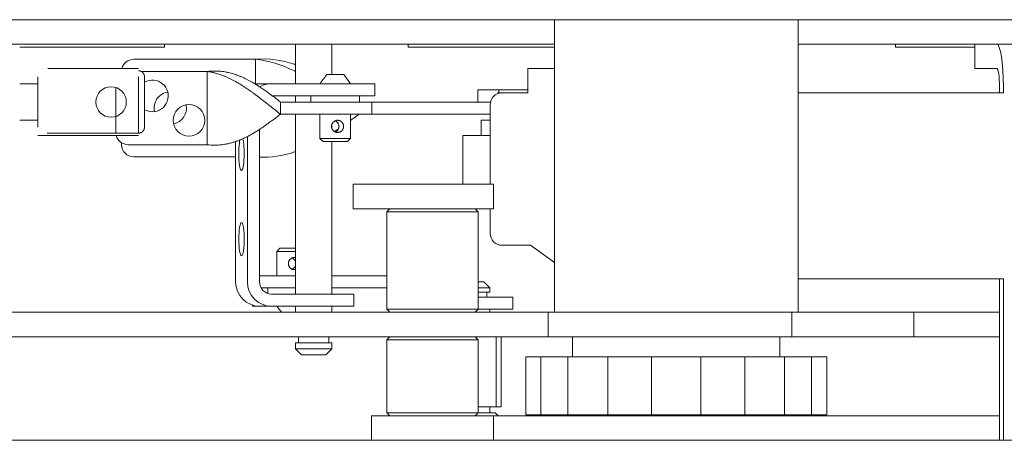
# Model space of a CAD drawing. Header units: millimetres. Extents: x 0 to 594, y 0 to 420.
# Tile 6 of 83: x 97 to 129, y 121 to 135. Entities that reach past the tile are written whole.
import ezdxf

# ---------------------------------------------------------------- set-up
doc = ezdxf.new("R2010")
doc.units = ezdxf.units.MM
doc.linetypes.add('K5LT_THIN', pattern=[0])
doc.layers.add('Системный слой', color=7, linetype='Continuous')

# ---------------------------------------------------------------- blocks, each defined once
blk = doc.blocks.new('U1')
at = {"layer": 'Системный слой', "color": 7, "linetype": 'K5LT_THIN', "lineweight": 18}
for p, q in [((75.268, 134.984), (114.668, 134.984)), ((114.668, 134.984), (122.668, 134.984)), ((114.668, 133.784), (114.668, 134.984)), ((122.668, 134.984), (122.668, 133.784)), ((122.668, 134.984), (127.54, 134.984)), ((127.54, 134.984), (128.954, 134.984)), ((128.954, 134.984), (135.064, 134.984)), ((75.268, 134.184), (114.668, 134.184)), ((101.868, 134.184), (101.868, 134.084)), ((106.168, 132.884), (106.168, 134.184)), ((107.368, 133.184), (107.368, 134.184)), ((109.868, 134.084), (109.868, 134.184)), ((122.668, 134.184), (127.54, 134.184)), ((125.868, 134.084), (125.868, 134.184)), ((127.54, 134.184), (128.954, 134.184)), ((128.468, 133.384), (128.468, 134.184)), ((128.954, 134.184), (133.468, 134.184)), ((101.868, 134.084), (97.118, 134.084)), ((114.668, 134.084), (109.868, 134.084)), ((128.468, 134.084), (125.868, 134.084)), ((100.86, 133.684), (104.86, 133.684)), ((104.86, 133.684), (104.86, 132.872)), ((114.668, 133.784), (114.668, 125.384)), ((122.668, 125.384), (122.668, 133.784)), ((101.018, 133.384), (98.044, 133.384)), ((103.275, 133.284), (101.111, 133.284)), ((103.275, 130.884), (103.275, 133.284)), ((107.195, 133.184), (106.975, 132.884)), ((107.195, 133.184), (107.755, 133.184)), ((107.755, 133.184), (107.975, 132.884)), ((113.794, 132.584), (113.794, 133.384)), ((113.794, 133.384), (114.668, 133.384)), ((128.495, 133.384), (128.468, 133.384)), ((129.186, 133.384), (128.495, 133.384)), ((97.718, 132.884), (97.118, 132.884)), ((97.718, 132.284), (97.718, 133.107)), ((101.018, 133.107), (101.018, 132.284)), ((101.218, 133.091), (101.218, 132.032)), ((101.218, 131.478), (101.218, 133.091)), ((104.996, 132.884), (105.382, 132.884)), ((105.382, 132.884), (105.841, 132.884)), ((105.841, 132.884), (106.404, 132.884)), ((106.404, 132.884), (106.863, 132.884)), ((106.863, 132.884), (108.442, 132.884)), ((108.442, 132.884), (108.778, 132.884)), ((108.778, 132.484), (108.778, 132.884)), ((100.275, 132.759), (100.275, 131.284)), ((112.161, 132.684), (112.84, 132.684)), ((112.161, 132.684), (112.161, 132.284)), ((112.939, 132.584), (112.809, 132.584)), ((112.809, 132.584), (112.809, 132.56)), ((112.84, 132.684), (112.84, 132.584)), ((112.84, 132.684), (113.794, 132.684)), ((112.939, 132.584), (113.794, 132.584)), ((125.725, 132.584), (122.668, 132.584)), ((126.383, 132.584), (125.725, 132.584)), ((126.383, 132.584), (129.405, 132.584)), ((129.28, 132.584), (129.28, 132.784)), ((129.405, 132.784), (129.405, 132.584)), ((97.718, 131.462), (97.718, 132.284)), ((101.018, 132.284), (101.018, 131.26)), ((105.416, 132.484), (105.841, 132.484)), ((105.675, 132.284), (105.675, 131.884)), ((108.275, 132.284), (105.675, 132.284)), ((105.841, 132.484), (106.404, 132.484)), ((106.168, 132.284), (106.168, 132.484)), ((106.404, 132.484), (106.863, 132.484)), ((106.675, 132.484), (106.675, 132.284)), ((106.863, 132.484), (108.442, 132.484)), ((108.275, 132.484), (108.275, 132.284)), ((108.675, 132.284), (108.275, 132.284)), ((108.442, 132.484), (108.778, 132.484)), ((108.675, 132.284), (112.571, 132.284)), ((108.675, 131.884), (108.675, 132.284)), ((112.559, 129.584), (112.559, 132.184)), ((108.275, 131.884), (105.675, 131.884)), ((106.168, 125.984), (106.168, 131.884)), ((106.975, 131.884), (106.975, 131.084)), ((107.975, 131.884), (107.975, 131.084)), ((108.675, 131.884), (108.275, 131.884)), ((108.675, 131.884), (112.559, 131.884)), ((97.718, 131.684), (97.118, 131.684)), ((107.368, 131.407), (107.368, 131.561)), ((112.26, 131.684), (112.26, 131.184)), ((112.26, 131.684), (112.559, 131.684)), ((101.018, 131.26), (98.018, 131.26)), ((98.018, 131.26), (100.276, 131.26)), ((104.987, 131.382), (104.987, 126.384)), ((101.018, 131.184), (97.718, 131.184)), ((100.46, 130.884), (100.46, 130.947)), ((104.206, 126.384), (104.206, 130.986)), ((104.592, 131.151), (104.592, 126.384)), ((107.075, 130.984), (106.975, 131.084)), ((106.982, 131.084), (106.975, 131.084)), ((107.556, 131.084), (106.982, 131.084)), ((107.081, 130.984), (107.075, 130.984)), ((107.875, 130.984), (107.081, 130.984)), ((107.368, 125.984), (107.368, 130.984)), ((107.975, 131.084), (107.556, 131.084)), ((107.875, 130.984), (107.975, 131.084)), ((111.66, 129.584), (111.66, 131.184)), ((112.559, 131.184), (111.66, 131.184)), ((100.675, 130.884), (103.275, 130.884)), ((104.206, 130.484), (100.86, 130.484)), ((108.868, 129.584), (108.068, 129.584)), ((108.068, 129.584), (108.068, 128.784)), ((111.868, 129.584), (108.868, 129.584)), ((112.668, 129.584), (111.868, 129.584)), ((112.668, 129.584), (112.668, 128.784)), ((108.868, 128.784), (108.068, 128.784)), ((111.868, 128.784), (108.868, 128.784)), ((109.268, 128.784), (109.168, 128.684)), ((109.168, 128.684), (109.168, 125.484)), ((109.168, 128.684), (111.18, 128.684)), ((111.18, 128.684), (112.168, 128.684)), ((112.668, 128.784), (111.868, 128.784)), ((112.068, 128.784), (112.168, 128.684)), ((112.168, 128.684), (112.168, 125.484)), ((112.559, 127.984), (112.559, 128.784)), ((105.661, 127.484), (105.561, 127.384)), ((105.561, 126.584), (105.561, 127.384)), ((105.561, 127.384), (105.567, 127.384)), ((105.567, 127.384), (106.141, 127.384)), ((105.661, 127.484), (106.168, 127.484)), ((106.141, 127.384), (106.168, 127.384)), ((113.887, 127.584), (112.939, 127.584)), ((114.668, 127.02), (113.887, 127.584)), ((104.987, 126.584), (104.994, 126.584)), ((106.168, 126.584), (104.994, 126.584)), ((109.168, 126.584), (107.368, 126.584)), ((112.168, 126.384), (112.351, 126.384)), ((112.351, 126.384), (112.551, 126.184)), ((122.668, 126.484), (125.725, 126.484)), ((125.725, 126.484), (126.383, 126.484)), ((129.405, 126.484), (126.383, 126.484)), ((129.28, 121.184), (129.28, 126.484)), ((129.405, 121.184), (129.405, 126.484)), ((105.04, 126.184), (106.168, 126.184)), ((105.261, 126.004), (105.261, 126.184)), ((107.368, 126.184), (109.168, 126.184)), ((112.168, 126.184), (112.551, 126.184)), ((112.551, 126.044), (112.168, 126.044)), ((112.451, 126.044), (112.451, 125.884)), ((112.551, 126.184), (112.551, 126.044)), ((105.382, 125.984), (107.751, 125.984)), ((107.751, 125.984), (108.086, 125.984)), ((108.086, 125.584), (108.086, 125.984)), ((112.981, 125.884), (112.168, 125.884)), ((112.981, 125.884), (113.192, 125.884)), ((113.192, 125.884), (113.306, 125.884)), ((113.306, 125.884), (113.306, 125.884)), ((113.306, 125.484), (113.306, 125.884)), ((104.759, 125.621), (104.759, 125.584)), ((104.759, 125.584), (104.764, 125.584)), ((104.764, 125.584), (104.996, 125.584)), ((104.996, 125.584), (105.382, 125.584)), ((105.382, 125.584), (107.751, 125.584)), ((105.707, 125.384), (105.561, 125.584)), ((106.168, 125.384), (106.168, 125.584)), ((107.368, 125.384), (107.368, 125.584)), ((107.751, 125.584), (108.086, 125.584)), ((109.268, 125.384), (109.168, 125.484)), ((109.168, 125.484), (109.258, 125.484)), ((109.258, 125.484), (110.034, 125.484)), ((110.034, 125.484), (111.18, 125.484)), ((111.18, 125.484), (112.168, 125.484)), ((112.068, 125.384), (112.168, 125.484)), ((112.168, 125.484), (112.981, 125.484)), ((112.551, 125.484), (112.551, 125.384)), ((113.192, 125.484), (112.981, 125.484)), ((113.192, 125.484), (113.306, 125.484)), ((113.306, 125.484), (113.306, 125.484)), ((114.368, 125.384), (71.668, 125.384)), ((114.468, 125.384), (114.368, 125.384)), ((115.068, 125.384), (114.468, 125.384)), ((114.468, 124.584), (114.468, 125.384)), ((121.868, 125.384), (115.068, 125.384)), ((122.468, 125.384), (121.868, 125.384)), ((122.468, 125.384), (122.468, 124.584)), ((122.568, 125.384), (122.468, 125.384)), ((125.868, 125.384), (122.568, 125.384)), ((126.468, 125.384), (125.868, 125.384)), ((126.468, 125.384), (126.468, 124.584)), ((127.068, 125.384), (126.468, 125.384)), ((129.28, 125.384), (127.068, 125.384)), ((114.368, 124.584), (71.668, 124.584)), ((106.268, 124.384), (106.268, 124.584)), ((107.268, 124.384), (107.268, 124.584)), ((109.268, 124.584), (109.168, 124.484)), ((109.168, 124.484), (109.168, 122.084)), ((110.668, 124.484), (109.168, 124.484)), ((112.168, 124.484), (110.668, 124.484)), ((112.068, 124.584), (112.168, 124.484)), ((112.168, 124.484), (112.168, 122.084)), ((112.758, 122.284), (112.758, 124.584)), ((112.919, 122.284), (112.919, 124.584)), ((114.368, 124.584), (114.468, 124.584)), ((115.068, 124.584), (114.468, 124.584)), ((121.868, 124.584), (115.068, 124.584)), ((115.268, 123.924), (115.268, 124.584)), ((122.468, 124.584), (121.868, 124.584)), ((122.068, 123.924), (122.068, 124.584)), ((122.468, 124.584), (122.568, 124.584)), ((125.868, 124.584), (122.568, 124.584)), ((126.468, 124.584), (125.868, 124.584)), ((127.068, 124.584), (126.468, 124.584)), ((129.28, 124.584), (127.068, 124.584)), ((106.168, 124.184), (106.168, 124.384)), ((106.168, 124.384), (107.368, 124.384)), ((106.368, 123.984), (106.168, 124.184)), ((107.368, 124.184), (106.168, 124.184)), ((107.168, 123.984), (107.368, 124.184)), ((107.368, 124.184), (107.368, 124.384)), ((107.168, 123.984), (106.368, 123.984)), ((113.726, 123.924), (114.224, 123.924)), ((113.726, 122.024), (113.726, 123.924)), ((115.115, 123.924), (114.224, 123.924)), ((114.224, 123.924), (114.224, 122.024)), ((115.115, 122.024), (115.115, 123.924)), ((115.115, 123.924), (116.42, 123.924)), ((117.861, 123.924), (116.42, 123.924)), ((116.42, 123.924), (116.42, 122.024)), ((117.861, 123.924), (119.475, 123.924)), ((117.861, 122.024), (117.861, 123.924)), ((120.916, 123.924), (119.475, 123.924)), ((119.475, 123.924), (119.475, 122.024)), ((120.916, 122.024), (120.916, 123.924)), ((120.916, 123.924), (122.221, 123.924)), ((122.221, 123.924), (122.221, 122.024)), ((123.112, 123.924), (122.221, 123.924)), ((123.112, 123.924), (123.61, 123.924)), ((123.112, 122.024), (123.112, 123.924)), ((123.61, 123.924), (123.61, 122.024)), ((112.758, 122.284), (112.168, 122.284)), ((112.551, 122.284), (112.551, 122.084)), ((112.919, 122.284), (112.758, 122.284)), ((108.668, 121.984), (109.468, 121.984)), ((108.668, 121.984), (108.668, 121.184)), ((109.268, 121.984), (109.168, 122.084)), ((109.168, 122.084), (110.668, 122.084)), ((109.468, 121.984), (111.868, 121.984)), ((110.668, 122.084), (112.168, 122.084)), ((111.868, 121.984), (112.668, 121.984)), ((112.068, 121.984), (112.168, 122.084)), ((112.168, 122.084), (112.721, 122.084)), ((112.668, 121.184), (112.668, 121.984)), ((112.668, 121.984), (113.468, 121.984)), ((112.721, 122.084), (112.821, 121.984)), ((113.468, 121.984), (129.28, 121.984)), ((114.224, 122.024), (113.726, 122.024)), ((115.115, 122.024), (114.224, 122.024)), ((116.42, 122.024), (115.115, 122.024)), ((117.861, 122.024), (116.42, 122.024)), ((116.868, 121.984), (116.868, 122.024)), ((119.475, 122.024), (117.861, 122.024)), ((120.916, 122.024), (119.475, 122.024)), ((120.468, 121.984), (120.468, 122.024)), ((122.221, 122.024), (120.916, 122.024)), ((123.112, 122.024), (122.221, 122.024)), ((123.61, 122.024), (123.112, 122.024)), ((54.168, 121.184), (223.368, 121.184))]:
    blk.add_line(p, q, dxfattribs=at)
blk.add_circle((102.675, 131.684), 0.52, dxfattribs=at)
for centre, radius, start, end in [((100.86, 133.284), 0.4, 90, 165.5225), ((101.475, 132.484), 0.52, 270, 119.6695), ((100.118, 132.284), 0.5, 0, 180), ((102.06, 132.084), 0.53, 98.6418, 192.5997), ((100.118, 132.284), 0.5, 180, 0), ((102.06, 132.084), 0.53, 281.8769, 12.0733), ((101.475, 132.484), 0.52, 240.3305, 270), ((100.675, 131.284), 0.4, 180, 183.5396), ((100.675, 131.284), 0.4, 194.4775, 270), ((100.86, 130.884), 0.4, 180, 270), ((106.141, 126.992), 0.192, 81.9414, 90.0183)]:
    blk.add_arc(centre, radius, start, end, dxfattribs=at)
for centre, major_axis, ratio, start_param, end_param in [((129.186, 132.784), (0, 1.4), 0.156919, 4.712389, 6.283185), ((129.186, 132.784), (0, 0.6), 0.156919, 4.712389, 6.283185), ((104.996, 132.084), (0, -0.8), 0.986992, 3.141593, 3.323937), ((105.382, 132.084), (0, 0.8), 0.986992, 0, 0.512486), ((112.939, 132.184), (0, -0.4), 0.949891, 3.141593, 4.712389), ((104.399, 130.584), (0, -0.55), 0.160772, 3.736882, 6.283185), ((104.399, 130.584), (0, -0.55), 0.160772, 0, 2.683328), ((104.399, 127.784), (0, -0.55), 0.160772, 3.141593, 6.283185), ((104.399, 127.784), (0, -0.55), 0.160772, 0, 3.141593), ((112.939, 127.984), (0, -0.4), 0.949891, 4.712389, 6.283185), ((104.996, 126.384), (0, -0.8), 0.986992, 4.712389, 6.283185), ((105.382, 126.384), (0, -0.8), 0.986992, 4.712389, 6.283185), ((105.382, 126.384), (0, -0.4), 0.986992, 4.712389, 6.283185)]:
    blk.add_ellipse(centre, major_axis=major_axis, ratio=ratio, start_param=start_param, end_param=end_param, dxfattribs=at)
for points, knots in [([(104.86, 133.684), (105.285, 133.724), (105.721, 133.665), (106.157, 133.518), (106.168, 133.514)], [0, 0, 0, 0, 0.375, 0.3847038, 0.3847038, 0.3847038, 0.3847038]), ([(104.86, 133.684), (105.285, 133.645), (105.721, 133.507), (106.157, 133.292), (106.168, 133.287)], [0, 0, 0, 0, 0.375, 0.3847038, 0.3847038, 0.3847038, 0.3847038]), ([(101.218, 133.091), (101.218, 133.095), (101.218, 133.099), (101.218, 133.106), (101.217, 133.111), (101.217, 133.117), (101.216, 133.124), (101.215, 133.128), (101.214, 133.132), (101.214, 133.136), (101.212, 133.143), (101.211, 133.149), (101.209, 133.156), (101.207, 133.162), (101.205, 133.168), (101.203, 133.174), (101.202, 133.178), (101.2, 133.182), (101.198, 133.187), (101.195, 133.194), (101.191, 133.202), (101.187, 133.209), (101.183, 133.215), (101.18, 133.22), (101.177, 133.224), (101.173, 133.229), (101.169, 133.235), (101.164, 133.241), (101.16, 133.245), (101.157, 133.248), (101.154, 133.252), (101.15, 133.255), (101.146, 133.259), (101.143, 133.261), (101.141, 133.264), (101.138, 133.266), (101.135, 133.268), (101.131, 133.271), (101.127, 133.275), (101.123, 133.277), (101.118, 133.28), (101.113, 133.283), (101.107, 133.287), (101.101, 133.29), (101.096, 133.292), (101.093, 133.293), (101.09, 133.295), (101.086, 133.296), (101.081, 133.298), (101.076, 133.3), (101.068, 133.302), (101.06, 133.304), (101.05, 133.306), (101.041, 133.308), (101.029, 133.309), (101.022, 133.309), (101.018, 133.309)], [0, 0, 0, 0, 0.040458, 0.04088, 0.061134, 0.081181, 0.101092, 0.120646, 0.120853, 0.140558, 0.160252, 0.180001, 0.200539, 0.219665, 0.239545, 0.259476, 0.279475, 0.280566, 0.299474, 0.325984, 0.352245, 0.378308, 0.397514, 0.416614, 0.439035, 0.441408, 0.471745, 0.501321, 0.517294, 0.524373, 0.540779, 0.556848, 0.572222, 0.587222, 0.594338, 0.601734, 0.616139, 0.63137, 0.647546, 0.669651, 0.671032, 0.695968, 0.723366, 0.743403, 0.756805, 0.766526, 0.776105, 0.785536, 0.806059, 0.821102, 0.842542, 0.88105, 0.893983, 0.936628, 0.965047, 1, 1, 1, 1]), ([(105.675, 132.284), (105.609, 132.336), (105.487, 132.431), (105.32, 132.556), (105.179, 132.657), (105.056, 132.741), (104.944, 132.815), (104.833, 132.883), (104.732, 132.943), (104.638, 132.994), (104.554, 133.037), (104.469, 133.078), (104.382, 133.116), (104.294, 133.152), (104.212, 133.181), (104.134, 133.206), (104.052, 133.23), (103.961, 133.252), (103.86, 133.272), (103.758, 133.287), (103.659, 133.296), (103.562, 133.301), (103.467, 133.3), (103.383, 133.296), (103.32, 133.29), (103.288, 133.286), (103.275, 133.284)], [0, 0, 0, 0, 0.082092, 0.1524, 0.208933, 0.257739, 0.305483, 0.349057, 0.394867, 0.432067, 0.467336, 0.500001, 0.539355, 0.576091, 0.61021, 0.641389, 0.672863, 0.712129, 0.755564, 0.799306, 0.840733, 0.880473, 0.920874, 0.960372, 0.984745, 1, 1, 1, 1]), ([(105.675, 131.884), (105.613, 131.933), (105.497, 132.025), (105.338, 132.152), (105.201, 132.261), (105.078, 132.357), (104.965, 132.444), (104.864, 132.52), (104.775, 132.585), (104.692, 132.645), (104.608, 132.703), (104.521, 132.762), (104.43, 132.821), (104.333, 132.881), (104.236, 132.938), (104.14, 132.99), (104.049, 133.037), (103.959, 133.079), (103.871, 133.118), (103.782, 133.154), (103.697, 133.185), (103.61, 133.212), (103.516, 133.239), (103.421, 133.261), (103.338, 133.275), (103.292, 133.282), (103.275, 133.284)], [0, 0, 0, 0, 0.077793, 0.14394, 0.198441, 0.249289, 0.297584, 0.338568, 0.374794, 0.408629, 0.443477, 0.479363, 0.518037, 0.558174, 0.600443, 0.639284, 0.67759, 0.713249, 0.75183, 0.788433, 0.825565, 0.859101, 0.897286, 0.943453, 0.978878, 1, 1, 1, 1]), ([(103.275, 130.884), (103.358, 130.873), (103.509, 130.864), (103.714, 130.875), (103.878, 130.899), (104.011, 130.928), (104.123, 130.959), (104.227, 130.992), (104.323, 131.028), (104.419, 131.068), (104.52, 131.115), (104.629, 131.169), (104.739, 131.23), (104.847, 131.293), (104.944, 131.354), (105.03, 131.41), (105.11, 131.464), (105.192, 131.521), (105.291, 131.591), (105.405, 131.675), (105.536, 131.775), (105.628, 131.847), (105.675, 131.884)], [0, 0, 0, 0, 0.102386, 0.187441, 0.255164, 0.305556, 0.352532, 0.394974, 0.434893, 0.472653, 0.516484, 0.560192, 0.608652, 0.653829, 0.695134, 0.730745, 0.761865, 0.79651, 0.834679, 0.885596, 0.940703, 1, 1, 1, 1]), ([(107.556, 131.684), (107.551, 131.684), (107.541, 131.684), (107.523, 131.682), (107.507, 131.678), (107.487, 131.673), (107.468, 131.664), (107.446, 131.652), (107.421, 131.635), (107.401, 131.615), (107.385, 131.593), (107.373, 131.574), (107.364, 131.552), (107.357, 131.53), (107.353, 131.508), (107.352, 131.493), (107.352, 131.484)], [0, 0, 0, 0, 0.842656, 1.62818, 2.812895, 3.573611, 4.853467, 6.21088, 7.645968, 9.658702, 10.751677, 11.984013, 13.327503, 14.599785, 15.619173, 17, 17, 17, 17]), ([(107.475, 131.667), (107.492, 131.66), (107.514, 131.647), (107.533, 131.631), (107.538, 131.626)], [0, 0, 0, 0, 3.531359, 5, 5, 5, 5]), ([(107.538, 131.626), (107.549, 131.615), (107.563, 131.598), (107.578, 131.572), (107.587, 131.551), (107.594, 131.529), (107.598, 131.506), (107.599, 131.487), (107.599, 131.467), (107.596, 131.446), (107.59, 131.424), (107.58, 131.4), (107.566, 131.374), (107.547, 131.351), (107.518, 131.324), (107.494, 131.309), (107.475, 131.301)], [0, 0, 0, 0, 2.016969, 2.876827, 3.868167, 4.976318, 5.883588, 6.86483, 7.542967, 8.488532, 9.496393, 10.542591, 11.915749, 13.281482, 14.439739, 17, 17, 17, 17]), ([(107.692, 131.626), (107.681, 131.638), (107.664, 131.652), (107.639, 131.665), (107.623, 131.673), (107.603, 131.679), (107.581, 131.683), (107.565, 131.684), (107.556, 131.684)], [0, 0, 0, 0, 3.020637, 3.874542, 4.989036, 6.262243, 7.464006, 9, 9, 9, 9]), ([(107.556, 131.284), (107.562, 131.284), (107.576, 131.285), (107.595, 131.288), (107.616, 131.294), (107.637, 131.302), (107.658, 131.314), (107.682, 131.332), (107.701, 131.352), (107.716, 131.373), (107.727, 131.393), (107.736, 131.415), (107.742, 131.437), (107.746, 131.46), (107.747, 131.48), (107.746, 131.502), (107.743, 131.525), (107.736, 131.552), (107.727, 131.575), (107.714, 131.6), (107.701, 131.616), (107.692, 131.626)], [0, 0, 0, 0, 0.819616, 1.970353, 2.785659, 3.929088, 5.142811, 6.426822, 8.192525, 9.14784, 10.223791, 11.400466, 12.512818, 13.46939, 14.664608, 15.231409, 16.541208, 17.911698, 19.097167, 20.020208, 22, 22, 22, 22]), ([(101.018, 131.26), (101.022, 131.26), (101.03, 131.26), (101.042, 131.261), (101.054, 131.263), (101.065, 131.266), (101.077, 131.269), (101.088, 131.273), (101.097, 131.277), (101.107, 131.282), (101.114, 131.286), (101.12, 131.29), (101.124, 131.292), (101.129, 131.296), (101.134, 131.299), (101.138, 131.303), (101.142, 131.306), (101.146, 131.309), (101.149, 131.312), (101.152, 131.315), (101.155, 131.318), (101.158, 131.321), (101.162, 131.325), (101.167, 131.331), (101.172, 131.338), (101.178, 131.345), (101.182, 131.352), (101.186, 131.359), (101.189, 131.364), (101.192, 131.369), (101.195, 131.375), (101.198, 131.382), (101.201, 131.388), (101.203, 131.394), (101.205, 131.4), (101.207, 131.406), (101.209, 131.412), (101.211, 131.418), (101.212, 131.425), (101.214, 131.432), (101.215, 131.438), (101.216, 131.445), (101.217, 131.451), (101.217, 131.458), (101.218, 131.465), (101.218, 131.471), (101.218, 131.476), (101.218, 131.478)], [0, 0, 0, 0, 0.036151, 0.073079, 0.108063, 0.146382, 0.179585, 0.218746, 0.251579, 0.275762, 0.317225, 0.32462, 0.341648, 0.363332, 0.379987, 0.39438, 0.410102, 0.425503, 0.440571, 0.45183, 0.463217, 0.482412, 0.486706, 0.513293, 0.557022, 0.563413, 0.596389, 0.627382, 0.639798, 0.653506, 0.678499, 0.702363, 0.720809, 0.73956, 0.75875, 0.778073, 0.797729, 0.817563, 0.837586, 0.857625, 0.880241, 0.897937, 0.918216, 0.93854, 0.95985, 0.979465, 1, 1, 1, 1]), ([(107.352, 131.484), (107.352, 131.472), (107.354, 131.451), (107.362, 131.421), (107.375, 131.391), (107.398, 131.356), (107.429, 131.327), (107.46, 131.308), (107.489, 131.295), (107.52, 131.286), (107.544, 131.284), (107.556, 131.284)], [0, 0, 0, 0, 1.38185, 2.408895, 3.481069, 5.160363, 7.057062, 8.374548, 9.254341, 10.648864, 12, 12, 12, 12]), ([(106.168, 130.654), (106.157, 130.651), (105.763, 130.517), (105.37, 130.457), (104.987, 130.475)], [0.6152962, 0.6152962, 0.6152962, 0.6152962, 0.625, 0.9626564, 0.9626564, 0.9626564, 0.9626564]), ([(106.141, 127.184), (106.135, 127.184), (106.121, 127.184), (106.101, 127.181), (106.08, 127.175), (106.058, 127.167), (106.035, 127.155), (106.01, 127.137), (105.989, 127.117), (105.972, 127.095), (105.96, 127.076), (105.95, 127.054), (105.942, 127.032), (105.938, 127.008), (105.937, 126.989), (105.937, 126.967), (105.941, 126.943), (105.949, 126.917), (105.959, 126.894), (105.974, 126.869), (105.988, 126.853), (105.998, 126.843)], [0, 0, 0, 0, 0.819616, 1.970353, 2.785659, 3.929088, 5.142811, 6.426822, 8.192525, 9.14784, 10.223791, 11.400466, 12.512818, 13.46939, 14.664608, 15.231409, 16.541208, 17.911698, 19.097167, 20.020208, 22, 22, 22, 22]), ([(106.061, 127.167), (106.067, 127.165), (106.084, 127.156), (106.108, 127.14), (106.131, 127.119), (106.146, 127.1), (106.158, 127.082), (106.165, 127.069), (106.168, 127.062), (106.168, 127.061)], [0.2615514, 0.2615514, 0.2615514, 0.2615514, 0.3252301, 0.4417675, 0.5403731, 0.6133102, 0.6760055, 0.746821, 0.7494138, 0.7494138, 0.7494138, 0.7494138]), ([(105.998, 126.843), (106.011, 126.831), (106.034, 126.813), (106.068, 126.797), (106.093, 126.79), (106.116, 126.785), (106.132, 126.784), (106.141, 126.784)], [0, 0, 0, 0, 2.68501, 4.434699, 5.566439, 6.634672, 8, 8, 8, 8]), ([(106.168, 126.907), (106.167, 126.904), (106.163, 126.897), (106.157, 126.886), (106.15, 126.875), (106.142, 126.864), (106.134, 126.854), (106.125, 126.845), (106.113, 126.834), (106.098, 126.821), (106.08, 126.81), (106.066, 126.804), (106.061, 126.801)], [0.2505766, 0.2505766, 0.2505766, 0.2505766, 0.2835233, 0.3270127, 0.3693122, 0.4088081, 0.4490316, 0.4900533, 0.5367164, 0.6001653, 0.6791405, 0.7384304, 0.7384304, 0.7384304, 0.7384304])]:
    blk.add_open_spline(points, degree=3, knots=knots, dxfattribs=at)
for points in [[(108.26, 131.884), (108.165, 131.814), (108.07, 131.745), (107.975, 131.676)], [(107.579, 131.399), (107.536, 131.371), (107.493, 131.342), (107.451, 131.314)], [(106.141, 126.784), (106.15, 126.784), (106.159, 126.785), (106.168, 126.786)]]:
    blk.add_open_spline(points, degree=3, dxfattribs=at)

msp = doc.modelspace()

# ---------------------------------------------------------------- block references
at = {"layer": 'Системный слой'}
msp.add_blockref('U1', (0, 0), dxfattribs=at)

doc.saveas('drawing.dxf')
